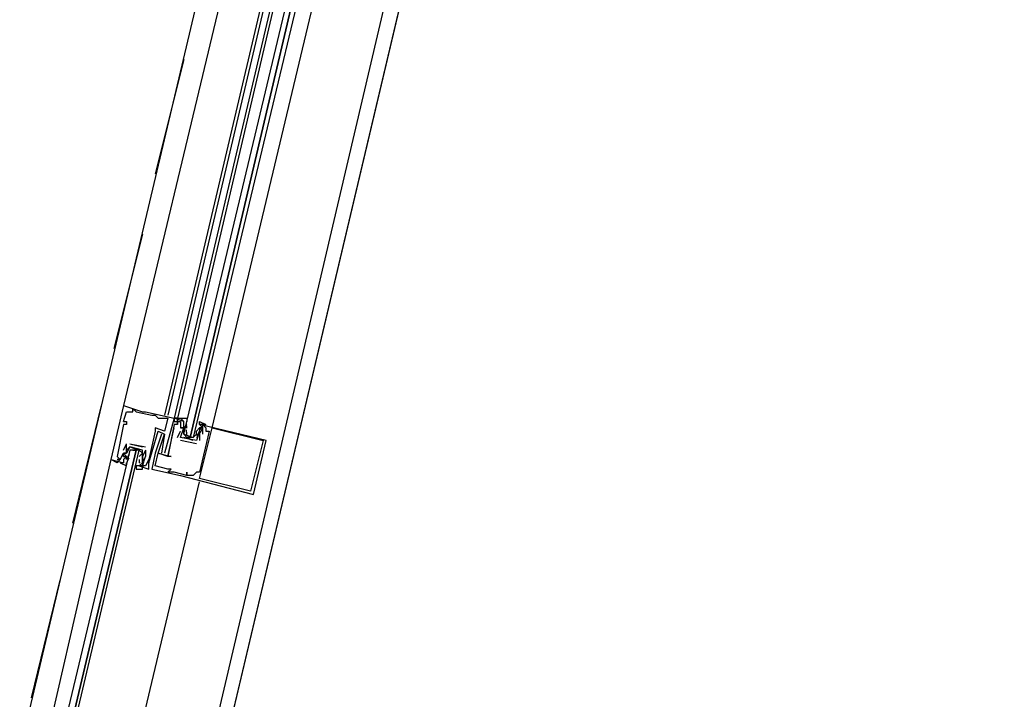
# Model space of a CAD drawing. Header units: feet. Extents: x -79 to 198, y -22 to 181.
# Tile 188 of 256: x 123.96 to 128.1, y 114.7 to 117.56. Entities that reach past the tile are written whole.
import ezdxf

# ---------------------------------------------------------------- set-up
doc = ezdxf.new("R2010")
doc.units = ezdxf.units.FT
doc.layers.add('A-LINEA', color=7, linetype='CONTINUOUS')

msp = doc.modelspace()

# ---------------------------------------------------------------- linework, layer by layer
at = {"layer": 'A-LINEA'}
for p, q in [((128.0267, 128.0444), (124.1867, 111.8044)), ((123.4533, 112.3244), (125.16, 119.5378)), ((124.2133, 112.1511), (125.9067, 119.3644)), ((125.16, 119.1111), (124.4, 115.9378)), ((125.32, 119.0711), (124.5733, 115.8978)), ((125.3333, 119.0711), (124.5867, 115.8978)), ((125.36, 119.0711), (124.6133, 115.8844)), ((125.3733, 119.0711), (124.6267, 115.8844)), ((124.7733, 115.8444), (125.5333, 119.0311)), ((124.6533, 117.3911), (124.5333, 116.9111)), ((124.48, 116.6578), (124.36, 116.1778)), ((124.3067, 115.9378), (124.1867, 115.4444)), ((124.4, 115.9378), (124.4, 115.9378)), ((124.44, 115.9244), (124.44, 115.9244)), ((124.4133, 115.9111), (124.4133, 115.9111)), ((124.4267, 115.9111), (124.4267, 115.9111)), ((124.44, 115.9111), (124.44, 115.9111)), ((124.4533, 115.9111), (124.4533, 115.9111)), ((124.48, 115.9111), (124.48, 115.9111)), ((124.4933, 115.9111), (124.4933, 115.9111)), ((124.52, 115.8978), (124.52, 115.8978)), ((124.5333, 115.8978), (124.5333, 115.8978)), ((124.5467, 115.8844), (124.5467, 115.8844)), ((124.5867, 115.8844), (124.5867, 115.8844)), ((124.6267, 115.8844), (124.6133, 115.8844)), ((124.6133, 115.8844), (124.6133, 115.8844)), ((124.6133, 115.8844), (124.6133, 115.8844)), ((124.6267, 115.8844), (124.6133, 115.8844)), ((124.6267, 115.8844), (124.6133, 115.8844)), ((124.6267, 115.8844), (124.6267, 115.8844)), ((124.4, 115.8711), (124.4, 115.8711)), ((124.4, 115.8578), (124.4, 115.8578)), ((124.4133, 115.8711), (124.4133, 115.8711)), ((124.4133, 115.8578), (124.4133, 115.8578)), ((124.5333, 115.8444), (124.5333, 115.8444)), ((124.6133, 115.8711), (124.6133, 115.8711)), ((124.6133, 115.8578), (124.6133, 115.8578)), ((124.6133, 115.8578), (124.6133, 115.8578)), ((124.6133, 115.8444), (124.6133, 115.8444)), ((124.6267, 115.8711), (124.6267, 115.8711)), ((124.6267, 115.8711), (124.6267, 115.8711)), ((124.6267, 115.8711), (124.6267, 115.8711)), ((124.6267, 115.8578), (124.6267, 115.8578)), ((124.6267, 115.8578), (124.6267, 115.8578)), ((124.64, 115.8711), (124.64, 115.8711)), ((124.64, 115.8444), (124.64, 115.8444)), ((124.64, 115.8444), (124.64, 115.8444)), ((124.6533, 115.8711), (124.6533, 115.8711)), ((124.6533, 115.8578), (124.6533, 115.8578)), ((124.6667, 115.8578), (124.6533, 115.8444)), ((124.6533, 115.8444), (124.6533, 115.8444)), ((124.6533, 115.8444), (124.6533, 115.8444)), ((124.6665, 115.848), (124.6655, 115.8599)), ((124.6659, 115.8427), (124.6656, 115.861)), ((124.6667, 115.8444), (124.6667, 115.8444)), ((124.7067, 115.8311), (124.72, 115.8444)), ((124.72, 115.8578), (124.72, 115.8578)), ((124.72, 115.8444), (124.72, 115.8444)), ((124.7303, 115.8403), (124.7218, 115.8241)), ((124.7285, 115.8467), (124.7223, 115.8365)), ((124.7333, 115.8578), (124.7333, 115.8578)), ((124.7467, 115.8444), (124.7467, 115.8444)), ((124.7733, 115.8444), (124.7733, 115.8444)), ((124.5333, 115.8311), (124.5333, 115.8311)), ((124.5467, 115.8311), (124.5467, 115.8311)), ((124.56, 115.8178), (124.56, 115.8178)), ((124.5733, 115.8311), (124.5733, 115.8311)), ((124.5733, 115.8178), (124.5733, 115.8178)), ((124.5733, 115.8178), (124.5733, 115.8178)), ((124.6267, 115.8044), (124.64, 115.8311)), ((124.6267, 115.8044), (124.6267, 115.8044)), ((124.64, 115.8311), (124.64, 115.8311)), ((124.64, 115.8044), (124.64, 115.8044)), ((124.64, 115.8044), (124.64, 115.8044)), ((124.6533, 115.8311), (124.6533, 115.8311)), ((124.6933, 115.7911), (124.6533, 115.8044)), ((124.6658, 115.8156), (124.6652, 115.8359)), ((124.6665, 115.8213), (124.6655, 115.8332)), ((124.6667, 115.8044), (124.68, 115.8044)), ((124.6933, 115.8044), (124.6933, 115.8044)), ((124.7067, 115.8311), (124.7067, 115.8311)), ((124.7067, 115.8178), (124.7067, 115.8178)), ((124.718, 115.8283), (124.7084, 115.8103)), ((124.7151, 115.82), (124.7089, 115.8098)), ((124.72, 115.8311), (124.72, 115.8178)), ((124.72, 115.8311), (124.72, 115.8311)), ((124.72, 115.8311), (124.72, 115.8311)), ((124.72, 115.8178), (124.72, 115.8178)), ((124.72, 115.8178), (124.72, 115.8178)), ((124.72, 115.8178), (124.72, 115.8178)), ((124.7333, 115.8178), (124.7333, 115.8178)), ((124.7467, 115.8311), (124.7467, 115.8311)), ((124.76, 115.8311), (124.76, 115.8311)), ((124.4, 115.7511), (124.4133, 115.7778)), ((124.4133, 115.7778), (124.4133, 115.7778)), ((124.4133, 115.7778), (124.4133, 115.7778)), ((124.4267, 115.7778), (124.48, 115.7644)), ((124.4267, 115.7778), (124.4267, 115.7778)), ((124.4267, 115.7778), (124.4267, 115.7778)), ((124.48, 115.7644), (124.48, 115.7644)), ((124.4933, 115.7644), (124.4933, 115.7644)), ((124.7067, 115.7778), (124.64, 115.7911)), ((124.64, 115.7911), (124.64, 115.7911)), ((124.7067, 115.7911), (124.7067, 115.7911)), ((124.7067, 115.7911), (124.7067, 115.7911)), ((124.7067, 115.7778), (124.7067, 115.7778)), ((124.72, 115.7911), (124.72, 115.7911)), ((124.9867, 115.7911), (124.9867, 115.7911)), ((125, 115.7911), (125, 115.7911)), ((124.3733, 115.7244), (124.3733, 115.7244)), ((124.4, 115.7511), (124.4, 115.7511)), ((124.4, 115.7378), (124.4, 115.7378)), ((124.4, 115.7378), (124.4, 115.7378)), ((124.4, 115.7244), (124.4, 115.7244)), ((124.4, 115.7244), (124.4, 115.7244)), ((124.4133, 115.7378), (124.4133, 115.7378)), ((124.4133, 115.7244), (124.4133, 115.7244)), ((124.4133, 115.7244), (124.4133, 115.7244)), ((124.4133, 115.7111), (124.4133, 115.7244)), ((124.4153, 115.714), (124.425, 115.7319)), ((124.4164, 115.7019), (124.4248, 115.7181)), ((124.4182, 115.7222), (124.4244, 115.7324)), ((124.4182, 115.7089), (124.4244, 115.7191)), ((124.4267, 115.7378), (124.4267, 115.7378)), ((124.44, 115.7511), (124.4533, 115.7511)), ((124.4667, 115.7511), (124.4667, 115.7511)), ((124.4667, 115.7378), (124.4667, 115.7378)), ((124.48, 115.7511), (124.48, 115.7511)), ((124.48, 115.7511), (124.48, 115.7511)), ((124.48, 115.7244), (124.48, 115.7244)), ((124.48, 115.7244), (124.48, 115.7244)), ((124.4801, 115.7209), (124.4812, 115.709)), ((124.4809, 115.7267), (124.4814, 115.7063)), ((124.4933, 115.7511), (124.4933, 115.7244)), ((124.4933, 115.7511), (124.4933, 115.7511)), ((124.4933, 115.7511), (124.4933, 115.7511)), ((124.4933, 115.7244), (124.4933, 115.7244)), ((124.5333, 115.7378), (124.5333, 115.7378)), ((124.5467, 115.7378), (124.5467, 115.7378)), ((124.5467, 115.7378), (124.5467, 115.7378)), ((124.56, 115.7378), (124.56, 115.7378)), ((124.5733, 115.7378), (124.5733, 115.7378)), ((124.5867, 115.7244), (124.5867, 115.7244)), ((124.5867, 115.7244), (124.5867, 115.7244)), ((124.6, 115.7244), (124.6, 115.7244)), ((124.3467, 115.7111), (124.3467, 115.7111)), ((124.3733, 115.7111), (124.3733, 115.7111)), ((124.3867, 115.7111), (124.3867, 115.7111)), ((124.3867, 115.7111), (124.3867, 115.7111)), ((124.4, 115.6978), (124.4, 115.6978)), ((124.4133, 115.7111), (124.4133, 115.7111)), ((124.4667, 115.7111), (124.4667, 115.6978)), ((124.4667, 115.7111), (124.4667, 115.7111)), ((124.4667, 115.6978), (124.4667, 115.6978)), ((124.4667, 115.6844), (124.4667, 115.6844)), ((124.4668, 115.7076), (124.4678, 115.6957)), ((124.48, 115.7111), (124.48, 115.7111)), ((124.48, 115.6844), (124.48, 115.6844)), ((124.4808, 115.6995), (124.4811, 115.6812)), ((124.4933, 115.6844), (124.4933, 115.6844)), ((124.5067, 115.7111), (124.5067, 115.7111)), ((124.5067, 115.7111), (124.5067, 115.7111)), ((124.5067, 115.6978), (124.5067, 115.6978)), ((124.5067, 115.6844), (124.5067, 115.6844)), ((124.5333, 115.6844), (124.5333, 115.6844)), ((124.5067, 115.6711), (124.5067, 115.6711)), ((124.52, 115.6711), (124.52, 115.6711)), ((124.5867, 115.6711), (124.5867, 115.6711)), ((124.5867, 115.6578), (124.5867, 115.6578)), ((124.6, 115.6711), (124.6, 115.6711)), ((124.6133, 115.6578), (124.6133, 115.6578)), ((124.64, 115.6444), (124.64, 115.6444)), ((124.6667, 115.6578), (124.6667, 115.6578)), ((124.6667, 115.6444), (124.6667, 115.6444)), ((124.6667, 115.6444), (124.6667, 115.6444)), ((124.6933, 115.6444), (124.6933, 115.6444)), ((124.7067, 115.6578), (124.7067, 115.6578)), ((124.72, 115.6578), (124.72, 115.6578)), ((124.72, 115.6311), (124.72, 115.6311)), ((124.9333, 115.5778), (124.9333, 115.5778)), ((124.9467, 115.5644), (124.9467, 115.5644)), ((124.1333, 115.2044), (124.0133, 114.7111))]:
    msp.add_line(p, q, dxfattribs=at)
for points in [[(103.1067, 159.3911), (103.0667, 159.2178), (102.5733, 157.1111), (102.8667, 156.9378), (100.9867, 148.9911), (103.5867, 148.3778), (103.4267, 147.7244), (111.4267, 145.8444), (113.8133, 145.2711), (117.8667, 144.3111), (114.9067, 131.8311), (119.4533, 130.7511), (119.2933, 130.0978), (122, 129.4578), (128.0267, 128.0444), (124.1867, 111.8044), (124.44, 111.7378), (125.7867, 111.4178), (129.48, 110.5511), (135.96, 109.0178), (135.88, 108.6844), (141.96, 107.2578)], [(103.1067, 159.3911), (103.0667, 159.2178), (102.5733, 157.1111), (102.8667, 156.9378), (100.9867, 148.9911), (103.5867, 148.3778), (103.4267, 147.7244), (111.4267, 145.8444), (113.8133, 145.2711), (117.8667, 144.3111), (114.9067, 131.8311), (119.4533, 130.7511), (119.2933, 130.0978), (122, 129.4578), (128.0267, 128.0444), (124.1867, 111.8044), (124.44, 111.7378), (125.7867, 111.4178), (129.48, 110.5511), (135.96, 109.0178), (135.88, 108.6844), (141.96, 107.2578)], [(125.4667, 119.0444), (124.6933, 115.8044), (124.68, 115.8044), (125.44, 119.0444), (124.68, 115.8044), (124.6667, 115.8044), (124.6533, 115.8178), (125.4267, 119.0578)], [(124.4, 115.9378), (124.3467, 115.7111), (124.4, 115.6978)], [(124.4, 115.9378), (124.48, 115.9111), (124.4933, 115.9111), (124.6133, 115.8844), (124.5733, 115.7378), (124.5733, 115.7378)], [(124.4, 115.8711), (124.4133, 115.9111), (124.4267, 115.9111), (124.44, 115.9111), (124.44, 115.9244), (124.4533, 115.9111), (124.52, 115.8978), (124.5333, 115.8978), (124.5467, 115.8844), (124.5867, 115.8844), (124.5733, 115.8311), (124.5333, 115.8444), (124.5333, 115.8311), (124.5067, 115.7111), (124.5067, 115.7111), (124.4933, 115.6844), (124.48, 115.6844), (124.4933, 115.7244)], [(124.6533, 115.8711), (124.6133, 115.8844), (124.6133, 115.8711), (124.6267, 115.8711), (124.6267, 115.8844), (124.6267, 115.8711), (124.6267, 115.8578), (124.6133, 115.8578), (124.5867, 115.7244), (124.5467, 115.7378), (124.5733, 115.8178)], [(124.6267, 115.8844), (124.64, 115.8844), (124.64, 115.8844)], [(124.6267, 115.8844), (124.64, 115.8844), (124.64, 115.8844)], [(124.6267, 115.8844), (124.64, 115.8844), (124.64, 115.8844)], [(124.6533, 115.8178), (124.6533, 115.8311), (124.6533, 115.8444), (124.6533, 115.8578), (124.6533, 115.8711), (124.64, 115.8844), (124.6667, 115.8844), (124.6667, 115.8711)], [(124.4, 115.8711), (124.4133, 115.8711), (124.4133, 115.8578), (124.4, 115.8578), (124.3733, 115.7244), (124.3867, 115.7111), (124.3733, 115.7111), (124.3867, 115.7111), (124.4, 115.7378), (124.4, 115.7378)], [(124.56, 115.8178), (124.5333, 115.7378), (124.52, 115.6711), (124.64, 115.6444), (124.9467, 115.5644), (125, 115.7911), (124.72, 115.8578)], [(124.7333, 115.8178), (124.7333, 115.8578), (124.7467, 115.8444), (124.7467, 115.8311), (124.76, 115.8311), (124.72, 115.6578), (124.7067, 115.6578), (124.6933, 115.6444), (124.6667, 115.6444), (124.6667, 115.6578), (124.6667, 115.6444), (124.6133, 115.6578), (124.5867, 115.6578), (124.6, 115.6711), (124.5867, 115.6711), (124.5333, 115.6844), (124.5467, 115.7378), (124.6, 115.7244), (124.5867, 115.7244), (124.6133, 115.8444)], [(124.6267, 115.8578), (124.6267, 115.8711), (124.64, 115.8711), (124.64, 115.8444), (124.64, 115.8444)], [(124.72, 115.8178), (124.72, 115.8311), (124.7067, 115.7911), (124.64, 115.8044), (124.6533, 115.8444), (124.64, 115.8444), (124.6533, 115.8444), (124.6533, 115.8578), (124.6533, 115.8578)], [(124.6533, 115.8444), (124.6533, 115.8311), (124.6533, 115.8178), (124.6933, 115.8044), (124.7067, 115.8178), (124.7067, 115.8311)], [(124.72, 115.8578), (124.72, 115.8711), (124.7467, 115.8578), (124.7333, 115.8578), (124.72, 115.8578), (124.7333, 115.8444), (124.72, 115.8444), (124.72, 115.8311), (124.72, 115.8178), (124.7067, 115.8044)], [(124.9867, 115.7911), (124.9333, 115.5778), (124.72, 115.6311), (124.7733, 115.8444), (124.9867, 115.7911)], [(124.4667, 115.6844), (124.5067, 115.6711), (124.5067, 115.6844), (124.5067, 115.7111), (124.5067, 115.6978), (124.5467, 115.8311), (124.5733, 115.8178), (124.56, 115.7378)], [(124.72, 115.8178), (124.72, 115.8178), (124.72, 115.7911)], [(124.48, 115.7511), (124.4267, 115.7644), (124.4133, 115.7378), (124.4, 115.7378), (124.4133, 115.7244), (124.4, 115.7111), (124.4, 115.6978), (124.3867, 115.6978), (124.4133, 115.6844), (124.4133, 115.6978)], [(124.4, 115.7244), (124.4, 115.7378), (124.4133, 115.7378), (124.4133, 115.7778)], [(124.4133, 115.7378), (124.4133, 115.7511), (124.4267, 115.7644), (124.4667, 115.7511), (124.48, 115.7378), (124.4667, 115.7244)], [(124.4267, 115.7778), (124.4267, 115.7778), (124.4933, 115.7644)], [(124.0667, 114.0578), (124.4667, 115.7511), (124.4533, 115.7511), (124.0533, 114.0578), (124.4533, 115.7511), (124.44, 115.7511), (124.4267, 115.7511), (124.0267, 114.0711)], [(124.4133, 115.7244), (124.4, 115.7244), (124.4133, 115.7244)], [(124.4667, 115.6844), (124.4533, 115.6844), (124.4533, 115.6711), (124.48, 115.6711), (124.48, 115.6844), (124.4667, 115.6844), (124.48, 115.6978), (124.48, 115.7111), (124.48, 115.7244), (124.48, 115.7511)], [(124.4933, 115.7511), (124.48, 115.7244), (124.48, 115.7111)], [(124.3867, 115.7111), (124.3733, 115.6978), (124.3467, 115.7111), (123.9733, 114.0844)], [(124.3867, 115.7111), (124.3733, 115.6978), (124.3467, 115.7111)], [(124.3867, 115.7111), (124.3733, 115.6978), (124.3467, 115.7111)], [(123.92, 112.2178), (124.3333, 113.9911), (124.72, 115.6178)]]:
    msp.add_lwpolyline(points, dxfattribs=at)

doc.saveas('drawing.dxf')
